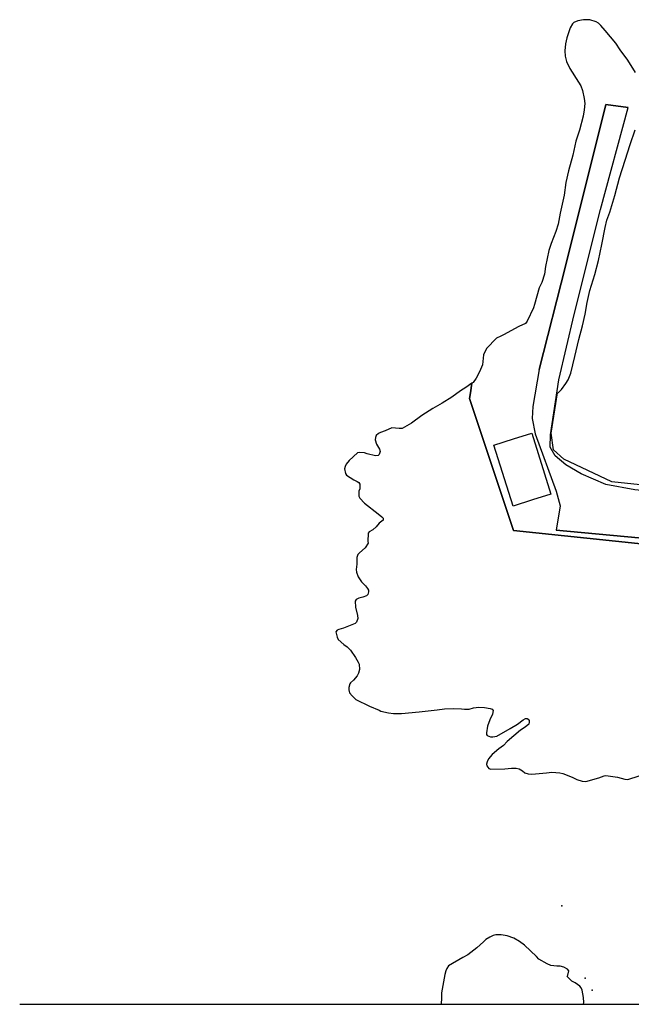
# Model space of a CAD drawing. Header units: millimetres. Extents: x -474437 to 165693, y -93174 to 980873.
# Tile 2 of 60: x -468696 to -349271, y 584493 to 776623. Entities that reach past the tile are written whole.
import ezdxf

# ---------------------------------------------------------------- set-up
doc = ezdxf.new("R2010")
doc.units = ezdxf.units.MM
doc.header["$PDSIZE"] = 10
doc.layers.get('0').update_dxf_attribs({"linetype": 'CONTINUOUS'})

msp = doc.modelspace()

# ---------------------------------------------------------------- linework, layer by layer
for p, q in [((-354215.8, 760093, 1740), (-349915.8, 759463, 1820)), ((-372285.8, 694803, 6500), (-368725.8, 695913, 4920)), ((-468695.8, 584493), (127544.4, 584493))]:
    msp.add_line(p, q)
for points in [[(-348465.8, 766343), (-349975.8, 768703), (-351445.8, 770713), (-352265.8, 772023), (-354345.8, 774503), (-355195.8, 775493), (-355695.8, 775943), (-356125.8, 776203), (-357345.8, 776573), (-358595.8, 776623), (-359695.8, 776383), (-360465.8, 776043), (-360745.8, 775843), (-361235.8, 775053), (-361855.8, 773103), (-362125.8, 771883), (-362275.8, 770573), (-362205.8, 769503), (-361915.8, 768473), (-361245.8, 767103), (-359565.8, 764433), (-359105.8, 763723), (-358785.8, 762833), (-358475.8, 761223), (-358375.8, 760253), (-358455.8, 759053), (-358665.8, 757823), (-359405.8, 755093), (-360095.8, 752913), (-360695.8, 750183), (-361505.8, 747143), (-362035.8, 744863), (-362405.8, 742413), (-363135.8, 738863), (-363585.8, 736753), (-363995.8, 735313), (-364905.8, 732963), (-365365.8, 731583), (-366005.8, 728443), (-366245.8, 726963), (-366755.8, 725333), (-367255.8, 724293), (-368165.8, 721073), (-368345.8, 720393), (-369635.8, 717813), (-369915.8, 717333), (-371255.8, 716723), (-374205.8, 715153), (-374745.8, 714873), (-375605.8, 714453), (-377545.8, 712493), (-378145.8, 711213), (-378355.8, 709253), (-378915.8, 707893), (-379565.8, 706653), (-380135.8, 705853), (-380395.8, 705673), (-380685.8, 703823), (-380865.8, 702673), (-372245.8, 676933), (-298215.8, 669223)], [(-293275.8, 680123), (-353105.8, 686473), (-362425.8, 690853), (-364465.8, 692693), (-364935.8, 695933), (-363695.8, 703833), (-363465.8, 703893), (-363205.8, 704143), (-362875.8, 704463), (-362035.8, 705623), (-361595.8, 706353), (-361105.8, 707673), (-360305.8, 710893), (-359545.8, 714193), (-358805.8, 716893), (-358295.8, 719143), (-357895.8, 721463), (-357345.8, 723803), (-356425.8, 726913), (-355685.8, 729653), (-355015.8, 732733), (-354385.8, 736063), (-354065.8, 737503), (-353465.8, 739043), (-352515.8, 742343), (-351565.8, 745753), (-350485.8, 749243), (-349475.8, 752273), (-348505.8, 755123)], [(-298215.8, 669223), (-372245.8, 676933), (-380865.8, 702673), (-380685.8, 703823), (-380395.8, 705673), (-381595.8, 704843), (-382645.8, 704213), (-384325.8, 702973), (-386175.8, 701773), (-387995.8, 700763), (-390155.8, 699383), (-392195.8, 697923), (-393985.8, 696823), (-394575.8, 696883), (-396055.8, 696953), (-397305.8, 696383), (-398225.8, 696043), (-398655.8, 695863), (-399065.8, 695513), (-399245.8, 695103), (-399265.8, 694653), (-399025.8, 693813), (-398465.8, 692823), (-398325.8, 692353), (-398515.8, 691763), (-398705.8, 691603), (-399215.8, 691523), (-400825.8, 691913), (-401345.8, 692083), (-402305.8, 692173), (-402735.8, 692093), (-404355.8, 690593), (-404925.8, 689923), (-405145.8, 689453), (-405255.8, 688953), (-405085.8, 688053), (-404905.8, 687723), (-403445.8, 686843), (-402805.8, 686533), (-402465.8, 686283), (-402265.8, 685993), (-402305.8, 685103), (-402455.8, 684603), (-402445.8, 683623), (-402295.8, 683273), (-401355.8, 682313), (-398725.8, 680203), (-397975.8, 679633), (-397735.8, 679383), (-397715.8, 678963), (-398485.8, 678393), (-399115.8, 677663), (-399755.8, 677103), (-400455.8, 676683), (-400665.8, 676443), (-400695.8, 674823), (-400675.8, 674483), (-401225.8, 673583), (-402365.8, 672613), (-402665.8, 672273), (-402895.8, 671693), (-402865.8, 670363), (-402975.8, 669333), (-402925.8, 668793), (-402635.8, 667923), (-401935.8, 666903), (-401175.8, 666133), (-400785.8, 665643), (-400615.8, 665283), (-400575.8, 664963), (-400745.8, 664463), (-400945.8, 664223), (-401665.8, 663923), (-402455.8, 663743), (-402975.8, 663453), (-403175.8, 663163), (-403145.8, 662013), (-402765.8, 660333), (-402695.8, 659763), (-402945.8, 659093), (-403175.8, 658823), (-405485.8, 657903), (-406405.8, 657653), (-406725.8, 657473), (-406985.8, 657183), (-406725.8, 656113), (-406505.8, 655693), (-405405.8, 654693), (-404765.8, 654273), (-404125.8, 653613), (-403105.8, 652143), (-402585.8, 651253), (-402425.8, 650873), (-402375.8, 649853), (-402555.8, 649113), (-402805.8, 648593), (-403515.8, 647713), (-404075.8, 647243), (-404245.8, 647023), (-404425.8, 646283), (-404455.8, 645863), (-404265.8, 645253), (-403805.8, 644663), (-403035.8, 643983), (-400365.8, 642673), (-398515.8, 641893), (-398165.8, 641703), (-396685.8, 641393), (-395675.8, 641263), (-394175.8, 641253), (-390725.8, 641593), (-387205.8, 641973), (-385715.8, 642153), (-383965.8, 642233), (-382405.8, 642163), (-381855.8, 642053), (-380955.8, 642083), (-380085.8, 642323), (-379015.8, 642453), (-377915.8, 642403), (-376805.8, 642223), (-376455.8, 642063), (-376255.8, 641823), (-376375.8, 641093), (-376885.8, 640023), (-377325.8, 638743), (-377555.8, 637483), (-377535.8, 637153), (-377435.8, 636953), (-376745.8, 636693), (-376295.8, 636663), (-375555.8, 636803), (-372895.8, 638303), (-371525.8, 639153), (-370415.8, 640003), (-369925.8, 640253), (-369605.8, 640263), (-369385.8, 640143), (-369225.8, 639873), (-369195.8, 639573), (-369305.8, 639163), (-369975.8, 638583), (-370915.8, 637983), (-373485.8, 635773), (-374245.8, 635023), (-375165.8, 634363), (-376425.8, 633213), (-377125.8, 632383), (-377435.8, 631793), (-377535.8, 631353), (-377485.8, 631023), (-377085.8, 630523), (-376685.8, 630363), (-373935.8, 630443), (-372645.8, 630573), (-371775.8, 630553), (-371185.8, 630443), (-370535.8, 630073), (-370075.8, 629693), (-369405.8, 629463), (-368705.8, 629403), (-365845.8, 629633), (-364805.8, 629763), (-363205.8, 629633), (-362645.8, 629543), (-360815.8, 628823), (-359925.8, 628363), (-358835.8, 628053), (-358175.8, 627953), (-355635.8, 628673), (-354595.8, 629053), (-354215.8, 629133), (-351965.8, 628803), (-350505.8, 628443), (-349975.8, 628363), (-347755.8, 629093)]]:
    msp.add_lwpolyline(points)
msp.add_lwpolyline([(-358615.8, 584493), (-358555.8, 584833), (-358635.8, 585853), (-358865.8, 587233), (-359075.8, 587713), (-359355.8, 588033), (-360255.8, 588703), (-360865.8, 589003), (-361815.8, 589893), (-361635.8, 590203), (-361475.8, 591003), (-361745.8, 591343), (-362475.8, 591763), (-363165.8, 591933), (-363785.8, 591943), (-364975.8, 592093), (-365725.8, 592403), (-367305.8, 593323), (-367815.8, 593843), (-370155.8, 596053), (-371125.8, 596773), (-372235.8, 597393), (-373495.8, 597873), (-374705.8, 598053), (-375745.8, 598063), (-376265.8, 597943), (-376925.8, 597623), (-377665.8, 597113), (-378105.8, 596683), (-379425.8, 595533), (-381185.8, 594173), (-382165.8, 593623), (-384955.8, 591993), (-385315.8, 591493), (-385505.8, 591003), (-385655.8, 590313), (-386345.8, 586753), (-386305.8, 585773), (-386415.8, 584493)], close=True)
for points in [[(-348565.8, 684853, 2000), (-354265.8, 685923, 1960), (-359085.8, 687983, 1920), (-362045.8, 689763, 1880), (-364125.8, 691513, 1860), (-365125.8, 693183, 1860), (-365025.8, 695613, 1860), (-363435.8, 706353, 1840), (-360405.8, 719083, 1720), (-355315.8, 739563, 1570), (-349915.8, 759463, 1820), (-354215.8, 760093, 1740), (-362115.8, 728523, 1860), (-367275.8, 708363, 2080), (-368525.8, 701163, 2190), (-368645.8, 698803, 2220), (-368015.8, 695823, 2210), (-363915.8, 684593, 2340), (-363145.8, 681783, 2340), (-363925.8, 677033, 2260), (-347885.8, 675493, 2290)], [(-367275.8, 708363, 2080), (-362115.8, 728523, 1860), (-354215.8, 760093, 1740)], [(-276755.8, 680123, 3510), (-278295.8, 678753, 3510), (-279985.8, 677733, 3470), (-282605.8, 676893, 3400), (-287225.8, 676823, 3180), (-292825.8, 677533, 2490), (-295465.8, 678353, 2360), (-299475.8, 679763, 2260), (-305445.8, 680883, 2130), (-317965.8, 682063, 2140), (-334285.8, 683523, 2040), (-348565.8, 684853, 2000), (-354265.8, 685923, 1960), (-359085.8, 687983, 1920), (-362045.8, 689763, 1880), (-364125.8, 691513, 1860), (-365125.8, 693183, 1860), (-365025.8, 695613, 1860), (-363435.8, 706353, 1840), (-360405.8, 719083, 1720), (-355315.8, 739563, 1570), (-349915.8, 759463, 1820)], [(-367275.8, 708363, 2080), (-368525.8, 701163, 2190), (-368645.8, 698803, 2220), (-368015.8, 695823, 2210), (-363915.8, 684593, 2340), (-363145.8, 681783, 2340), (-363925.8, 677033, 2260)], [(-368725.8, 695913, 4920), (-364995.8, 684023, 5110), (-368555.8, 682903, 6700)], [(-368555.8, 682903, 6700), (-372355.8, 681713, 4570), (-376095.8, 693603, 4610), (-372285.8, 694803, 6500)], [(-282835.8, 664903, 3990), (-283985.8, 667253, 3540), (-285285.8, 668243, 3540), (-287135.8, 668633, 3520), (-296155.8, 669933, 2350), (-306865.8, 671113, 1990), (-319495.8, 672543, 1930), (-333525.8, 673953, 2000), (-347885.8, 675493, 2290), (-363925.8, 677033, 2260)]]:
    msp.add_polyline3d(points)
for p in [(-362825.8, 603723), (-358285.8, 589613), (-356885.8, 587233)]:
    msp.add_point(p)

doc.saveas('drawing.dxf')
